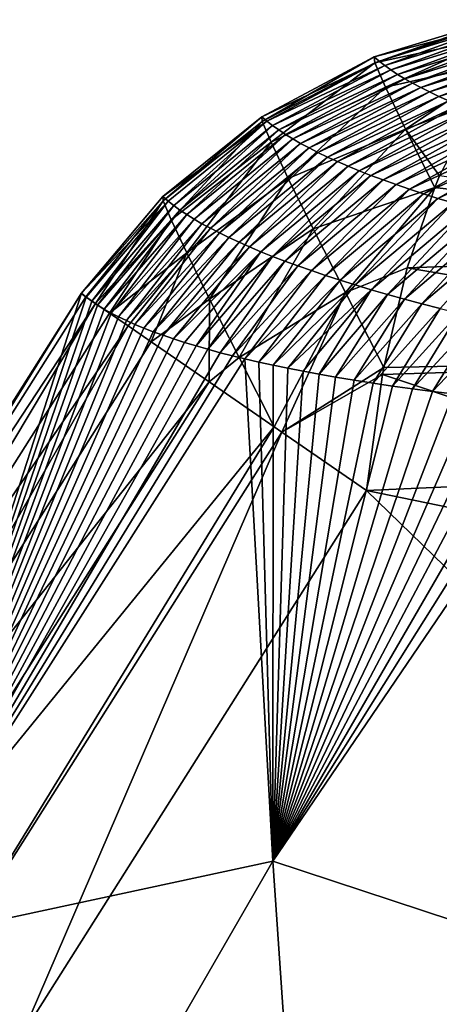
# Model space of a CAD drawing. Header units: metres. Extents: x -99 to 99, y -314 to 25.
# Tile 94 of 256: x -97.21 to -95.95, y 12.05 to 15. Entities that reach past the tile are written whole.
import ezdxf

# ---------------------------------------------------------------- set-up
doc = ezdxf.new("R2010")
doc.units = ezdxf.units.M
doc.layers.add('solid_K2442E1000C35', color=7, linetype='CONTINUOUS')

msp = doc.modelspace()

# ---------------------------------------------------------------- linework, layer by layer
at = {"layer": 'solid_K2442E1000C35'}
for points in [[(-95.765259, 14.992096, 101.461807), (-96.145729, 14.892969, 101.874741), (-95.780464, 15.004961, 101.884468)], [(-96.143532, 14.875545, 102.230141), (-95.780464, 15.004961, 101.884468), (-96.145729, 14.892969, 101.874741)], [(-95.781456, 14.997047, 102.146027), (-95.780464, 15.004961, 101.884468), (-96.143532, 14.875545, 102.230141)], [(-95.765259, 14.992096, 101.461807), (-96.130508, 14.879972, 101.452881), (-96.145729, 14.892969, 101.874741)], [(-95.765717, 14.957777, 102.404266), (-95.781456, 14.997047, 102.146027), (-96.143532, 14.875545, 102.230141)], [(-95.765259, 14.992096, 101.461807), (-96.113686, 14.866931, 101.031082), (-96.130508, 14.879972, 101.452881)], [(-95.765259, 14.992096, 101.461807), (-95.748451, 14.979217, 101.039215), (-96.113686, 14.866931, 101.031082)], [(-95.748451, 14.979217, 101.039215), (-96.095268, 14.853846, 100.609367), (-96.113686, 14.866931, 101.031082)], [(-95.748451, 14.979217, 101.039215), (-95.730042, 14.966327, 100.616699), (-96.095268, 14.853846, 100.609367)], [(-95.765717, 14.957777, 102.404266), (-96.143532, 14.875545, 102.230141), (-96.111633, 14.802547, 102.576942)], [(-95.765717, 14.957777, 102.404266), (-96.111633, 14.802547, 102.576942), (-95.731911, 14.887643, 102.655823)], [(-95.730042, 14.966327, 100.616699), (-96.075233, 14.840723, 100.187721), (-96.095268, 14.853846, 100.609367)], [(-95.730042, 14.966327, 100.616699), (-95.71003, 14.95343, 100.19426), (-96.075233, 14.840723, 100.187721)], [(-95.71003, 14.95343, 100.19426), (-96.053596, 14.827567, 99.766167), (-96.075233, 14.840723, 100.187721)], [(-95.71003, 14.95343, 100.19426), (-95.6884, 14.940533, 99.771912), (-96.053596, 14.827567, 99.766167)], [(-95.6884, 14.940533, 99.771912), (-96.03035, 14.814382, 99.344696), (-96.053596, 14.827567, 99.766167)], [(-95.6884, 14.940533, 99.771912), (-95.665161, 14.927638, 99.349655), (-96.03035, 14.814382, 99.344696)], [(-95.665161, 14.927638, 99.349655), (-96.005478, 14.801171, 98.923325), (-96.03035, 14.814382, 99.344696)], [(-95.665161, 14.927638, 99.349655), (-95.640305, 14.914751, 98.927498), (-96.005478, 14.801171, 98.923325)], [(-95.640305, 14.914751, 98.927498), (-95.978989, 14.787942, 98.50206), (-96.005478, 14.801171, 98.923325)], [(-95.640305, 14.914751, 98.927498), (-95.613823, 14.901876, 98.505447), (-95.978989, 14.787942, 98.50206)], [(-96.130508, 14.879972, 101.452881), (-96.483101, 14.713552, 101.868034), (-96.145729, 14.892969, 101.874741)], [(-96.482056, 14.699232, 102.198196), (-96.145729, 14.892969, 101.874741), (-96.483101, 14.713552, 101.868034)], [(-96.130508, 14.879972, 101.452881), (-96.46772, 14.700346, 101.443947), (-96.483101, 14.713552, 101.868034)], [(-96.143532, 14.875545, 102.230141), (-96.145729, 14.892969, 101.874741), (-96.482056, 14.699232, 102.198196)], [(-96.130508, 14.879972, 101.452881), (-96.113686, 14.866931, 101.031082), (-96.46772, 14.700346, 101.443947)], [(-96.051048, 14.676307, 102.904068), (-95.731911, 14.887643, 102.655823), (-96.111633, 14.802547, 102.576942)], [(-96.051048, 14.676307, 102.904068), (-95.830879, 14.759543, 102.886978), (-95.731911, 14.887643, 102.655823)], [(-95.613823, 14.901876, 98.505447), (-95.950882, 14.774697, 98.080902), (-95.978989, 14.787942, 98.50206)], [(-95.613823, 14.901876, 98.505447), (-95.585724, 14.889019, 98.083511), (-95.950882, 14.774697, 98.080902)], [(-95.585724, 14.889019, 98.083511), (-95.921143, 14.761443, 97.659859), (-95.950882, 14.774697, 98.080902)], [(-96.143532, 14.875545, 102.230141), (-96.482056, 14.699232, 102.198196), (-96.455353, 14.636889, 102.521645)], [(-96.113686, 14.866931, 101.031082), (-96.450706, 14.687065, 101.019928), (-96.46772, 14.700346, 101.443947)], [(-96.111633, 14.802547, 102.576942), (-96.143532, 14.875545, 102.230141), (-96.455353, 14.636889, 102.521645)], [(-96.113686, 14.866931, 101.031082), (-96.095268, 14.853846, 100.609367), (-96.450706, 14.687065, 101.019928)], [(-96.095268, 14.853846, 100.609367), (-96.43206, 14.673712, 100.595985), (-96.450706, 14.687065, 101.019928)], [(-96.095268, 14.853846, 100.609367), (-96.075233, 14.840723, 100.187721), (-96.43206, 14.673712, 100.595985)], [(-96.075233, 14.840723, 100.187721), (-96.411781, 14.660291, 100.172119), (-96.43206, 14.673712, 100.595985)], [(-96.075233, 14.840723, 100.187721), (-96.053596, 14.827567, 99.766167), (-96.411781, 14.660291, 100.172119)], [(-96.053596, 14.827567, 99.766167), (-96.38987, 14.646807, 99.748337), (-96.411781, 14.660291, 100.172119)], [(-96.053596, 14.827567, 99.766167), (-96.03035, 14.814382, 99.344696), (-96.38987, 14.646807, 99.748337)], [(-96.111633, 14.802547, 102.576942), (-96.455353, 14.636889, 102.521645), (-96.403732, 14.528239, 102.829445)], [(-96.051048, 14.676307, 102.904068), (-96.111633, 14.802547, 102.576942), (-96.403732, 14.528239, 102.829445)], [(-96.03035, 14.814382, 99.344696), (-96.36631, 14.633264, 99.324638), (-96.38987, 14.646807, 99.748337)], [(-96.03035, 14.814382, 99.344696), (-96.005478, 14.801171, 98.923325), (-96.36631, 14.633264, 99.324638)], [(-96.005478, 14.801171, 98.923325), (-96.34111, 14.619667, 98.901047), (-96.36631, 14.633264, 99.324638)], [(-96.005478, 14.801171, 98.923325), (-95.978989, 14.787942, 98.50206), (-96.34111, 14.619667, 98.901047)], [(-95.978989, 14.787942, 98.50206), (-96.314255, 14.60602, 98.477547), (-96.34111, 14.619667, 98.901047)], [(-95.978989, 14.787942, 98.50206), (-95.950882, 14.774697, 98.080902), (-96.314255, 14.60602, 98.477547)], [(-95.950882, 14.774697, 98.080902), (-96.285751, 14.59233, 98.054153), (-96.314255, 14.60602, 98.477547)], [(-95.950882, 14.774697, 98.080902), (-95.921143, 14.761443, 97.659859), (-96.285751, 14.59233, 98.054153)], [(-95.921143, 14.761443, 97.659859), (-96.255592, 14.578599, 97.630875), (-96.285751, 14.59233, 98.054153)], [(-95.921143, 14.761443, 97.659859), (-95.889771, 14.748182, 97.23893), (-96.255592, 14.578599, 97.630875)], [(-95.889771, 14.748182, 97.23893), (-96.223763, 14.564833, 97.207718), (-96.255592, 14.578599, 97.630875)], [(-95.889771, 14.748182, 97.23893), (-95.856758, 14.734921, 96.818138), (-96.223763, 14.564833, 97.207718)], [(-95.856758, 14.734921, 96.818138), (-96.190277, 14.551038, 96.784683), (-96.223763, 14.564833, 97.207718)], [(-95.856758, 14.734921, 96.818138), (-95.822105, 14.72167, 96.397476), (-96.190277, 14.551038, 96.784683)], [(-96.051048, 14.676307, 102.904068), (-95.948799, 14.535711, 103.166214), (-95.830879, 14.759543, 102.886978)], [(-96.46772, 14.700346, 101.443947), (-96.780266, 14.473263, 101.864601), (-96.483101, 14.713552, 101.868034)], [(-96.779594, 14.460395, 102.174637), (-96.483101, 14.713552, 101.868034), (-96.780266, 14.473263, 101.864601)], [(-96.482056, 14.699232, 102.198196), (-96.483101, 14.713552, 101.868034), (-96.779594, 14.460395, 102.174637)], [(-95.822105, 14.72167, 96.397476), (-96.155113, 14.537223, 96.361771), (-96.190277, 14.551038, 96.784683)], [(-95.822105, 14.72167, 96.397476), (-95.785805, 14.708437, 95.976952), (-96.155113, 14.537223, 96.361771)], [(-95.785805, 14.708437, 95.976952), (-96.118263, 14.523396, 95.939003), (-96.155113, 14.537223, 96.361771)], [(-95.785805, 14.708437, 95.976952), (-95.747841, 14.69523, 95.55658), (-96.118263, 14.523396, 95.939003)], [(-96.46772, 14.700346, 101.443947), (-96.764809, 14.459967, 101.44136), (-96.780266, 14.473263, 101.864601)], [(-96.482056, 14.699232, 102.198196), (-96.779594, 14.460395, 102.174637), (-96.755432, 14.403558, 102.478729)], [(-96.46772, 14.700346, 101.443947), (-96.747711, 14.446568, 101.018188), (-96.764809, 14.459967, 101.44136)], [(-96.455353, 14.636889, 102.521645), (-96.482056, 14.699232, 102.198196), (-96.755432, 14.403558, 102.478729)], [(-96.46772, 14.700346, 101.443947), (-96.450706, 14.687065, 101.019928), (-96.747711, 14.446568, 101.018188)], [(-96.450706, 14.687065, 101.019928), (-96.728966, 14.433073, 100.595093), (-96.747711, 14.446568, 101.018188)], [(-96.450706, 14.687065, 101.019928), (-96.43206, 14.673712, 100.595985), (-96.728966, 14.433073, 100.595093)], [(-96.43206, 14.673712, 100.595985), (-96.708588, 14.419484, 100.172066), (-96.728966, 14.433073, 100.595093)], [(-96.43206, 14.673712, 100.595985), (-96.411781, 14.660291, 100.172119), (-96.708588, 14.419484, 100.172066)], [(-96.051048, 14.676307, 102.904068), (-96.403732, 14.528239, 102.829445), (-96.328613, 14.376279, 103.113136)], [(-96.051048, 14.676307, 102.904068), (-96.328613, 14.376279, 103.113136), (-95.96347, 14.500793, 103.201256)], [(-95.747841, 14.69523, 95.55658), (-96.079727, 14.509567, 95.51638), (-96.118263, 14.523396, 95.939003)], [(-95.747841, 14.69523, 95.55658), (-95.708206, 14.682057, 95.13636), (-96.079727, 14.509567, 95.51638)], [(-95.708206, 14.682057, 95.13636), (-96.03949, 14.495744, 95.09391), (-96.079727, 14.509567, 95.51638)], [(-96.051048, 14.676307, 102.904068), (-95.96347, 14.500793, 103.201256), (-95.948799, 14.535711, 103.166214)], [(-95.708206, 14.682057, 95.13636), (-95.666901, 14.668929, 94.716309), (-96.03949, 14.495744, 95.09391)], [(-96.411781, 14.660291, 100.172119), (-96.686554, 14.405807, 99.749123), (-96.708588, 14.419484, 100.172066)], [(-96.411781, 14.660291, 100.172119), (-96.38987, 14.646807, 99.748337), (-96.686554, 14.405807, 99.749123)], [(-96.38987, 14.646807, 99.748337), (-96.662872, 14.392046, 99.326271), (-96.686554, 14.405807, 99.749123)], [(-96.38987, 14.646807, 99.748337), (-96.36631, 14.633264, 99.324638), (-96.662872, 14.392046, 99.326271)], [(-95.666901, 14.668929, 94.716309), (-95.997536, 14.481935, 94.671593), (-96.03949, 14.495744, 95.09391)], [(-95.666901, 14.668929, 94.716309), (-95.623909, 14.655853, 94.296425), (-95.997536, 14.481935, 94.671593)], [(-95.623909, 14.655853, 94.296425), (-95.953873, 14.468149, 94.249443), (-95.997536, 14.481935, 94.671593)], [(-95.623909, 14.655853, 94.296425), (-95.579224, 14.642838, 93.876717), (-95.953873, 14.468149, 94.249443)], [(-96.455353, 14.636889, 102.521645), (-96.755432, 14.403558, 102.478729), (-96.70842, 14.304237, 102.768929)], [(-96.403732, 14.528239, 102.829445), (-96.455353, 14.636889, 102.521645), (-96.70842, 14.304237, 102.768929)], [(-96.36631, 14.633264, 99.324638), (-96.637535, 14.378206, 98.903511), (-96.662872, 14.392046, 99.326271)], [(-96.36631, 14.633264, 99.324638), (-96.34111, 14.619667, 98.901047), (-96.637535, 14.378206, 98.903511)], [(-96.34111, 14.619667, 98.901047), (-96.610535, 14.364291, 98.48085), (-96.637535, 14.378206, 98.903511)], [(-96.34111, 14.619667, 98.901047), (-96.314255, 14.60602, 98.477547), (-96.610535, 14.364291, 98.48085)], [(-95.579224, 14.642838, 93.876717), (-95.908485, 14.454396, 93.827461), (-95.953873, 14.468149, 94.249443)], [(-96.314255, 14.60602, 98.477547), (-96.581871, 14.350307, 98.058289), (-96.610535, 14.364291, 98.48085)], [(-96.314255, 14.60602, 98.477547), (-96.285751, 14.59233, 98.054153), (-96.581871, 14.350307, 98.058289)], [(-96.285751, 14.59233, 98.054153), (-96.551537, 14.336257, 97.635834), (-96.581871, 14.350307, 98.058289)], [(-96.285751, 14.59233, 98.054153), (-96.255592, 14.578599, 97.630875), (-96.551537, 14.336257, 97.635834)], [(-96.255592, 14.578599, 97.630875), (-96.519531, 14.322146, 97.213501), (-96.551537, 14.336257, 97.635834)], [(-96.255592, 14.578599, 97.630875), (-96.223763, 14.564833, 97.207718), (-96.519531, 14.322146, 97.213501)], [(-96.223763, 14.564833, 97.207718), (-96.485855, 14.307981, 96.791283), (-96.519531, 14.322146, 97.213501)], [(-96.223763, 14.564833, 97.207718), (-96.190277, 14.551038, 96.784683), (-96.485855, 14.307981, 96.791283)], [(-96.403732, 14.528239, 102.829445), (-96.70842, 14.304237, 102.768929), (-96.639786, 14.165032, 103.037628)], [(-96.328613, 14.376279, 103.113136), (-96.403732, 14.528239, 102.829445), (-96.639786, 14.165032, 103.037628)], [(-96.190277, 14.551038, 96.784683), (-96.450485, 14.29377, 96.369186), (-96.485855, 14.307981, 96.791283)], [(-96.190277, 14.551038, 96.784683), (-96.155113, 14.537223, 96.361771), (-96.450485, 14.29377, 96.369186)], [(-96.155113, 14.537223, 96.361771), (-96.413422, 14.279522, 95.947227), (-96.450485, 14.29377, 96.369186)], [(-96.155113, 14.537223, 96.361771), (-96.118263, 14.523396, 95.939003), (-96.413422, 14.279522, 95.947227)], [(-95.96347, 14.500793, 103.201256), (-94.427734, 14.31473, 104.09742), (-95.948799, 14.535711, 103.166214)], [(-96.118263, 14.523396, 95.939003), (-96.374657, 14.265244, 95.525406), (-96.413422, 14.279522, 95.947227)], [(-96.118263, 14.523396, 95.939003), (-96.079727, 14.509567, 95.51638), (-96.374657, 14.265244, 95.525406)], [(-96.079727, 14.509567, 95.51638), (-96.334183, 14.250947, 95.103722), (-96.374657, 14.265244, 95.525406)], [(-96.079727, 14.509567, 95.51638), (-96.03949, 14.495744, 95.09391), (-96.334183, 14.250947, 95.103722)], [(-96.03949, 14.495744, 95.09391), (-96.291985, 14.236638, 94.682198), (-96.334183, 14.250947, 95.103722)], [(-96.232071, 14.185195, 103.364891), (-95.96347, 14.500793, 103.201256), (-96.328613, 14.376279, 103.113136)], [(-96.03949, 14.495744, 95.09391), (-95.997536, 14.481935, 94.671593), (-96.291985, 14.236638, 94.682198)], [(-96.232071, 14.185195, 103.364891), (-96.046593, 14.259019, 103.40255), (-95.96347, 14.500793, 103.201256)], [(-95.96347, 14.500793, 103.201256), (-96.046593, 14.259019, 103.40255), (-94.427734, 14.31473, 104.09742)], [(-97.025497, 14.182129, 102.050842), (-96.780266, 14.473263, 101.864601), (-97.024872, 14.183041, 101.864563)], [(-97.025497, 14.182129, 102.050842), (-96.779594, 14.460395, 102.174637), (-96.780266, 14.473263, 101.864601)], [(-96.780266, 14.473263, 101.864601), (-96.764809, 14.459967, 101.44136), (-97.024872, 14.183041, 101.864563)], [(-95.997536, 14.481935, 94.671593), (-96.248055, 14.222326, 94.260826), (-96.291985, 14.236638, 94.682198)], [(-95.997536, 14.481935, 94.671593), (-95.953873, 14.468149, 94.249443), (-96.248055, 14.222326, 94.260826)], [(-95.953873, 14.468149, 94.249443), (-96.202393, 14.20802, 93.839615), (-96.248055, 14.222326, 94.260826)], [(-95.953873, 14.468149, 94.249443), (-95.908485, 14.454396, 93.827461), (-96.202393, 14.20802, 93.839615)], [(-97.025497, 14.182129, 102.050842), (-97.011223, 14.172275, 102.236328), (-96.779594, 14.460395, 102.174637)], [(-96.764809, 14.459967, 101.44136), (-97.010178, 14.170895, 101.470276), (-97.024872, 14.183041, 101.864563)], [(-97.011223, 14.172275, 102.236328), (-96.982811, 14.152642, 102.419464), (-96.779594, 14.460395, 102.174637)], [(-96.764809, 14.459967, 101.44136), (-96.993942, 14.158876, 101.076859), (-97.010178, 14.170895, 101.470276)], [(-96.764809, 14.459967, 101.44136), (-96.747711, 14.446568, 101.018188), (-96.993942, 14.158876, 101.076859)], [(-96.747711, 14.446568, 101.018188), (-96.976158, 14.146988, 100.684303), (-96.993942, 14.158876, 101.076859)], [(-96.982811, 14.152642, 102.419464), (-96.755432, 14.403558, 102.478729), (-96.779594, 14.460395, 102.174637)], [(-96.747711, 14.446568, 101.018188), (-96.728966, 14.433073, 100.595093), (-96.976158, 14.146988, 100.684303)], [(-95.908485, 14.454396, 93.827461), (-96.154984, 14.193729, 93.418571), (-96.202393, 14.20802, 93.839615)], [(-95.908485, 14.454396, 93.827461), (-95.861366, 14.440685, 93.405655), (-96.154984, 14.193729, 93.418571)], [(-95.861366, 14.440685, 93.405655), (-96.105812, 14.179467, 92.997711), (-96.154984, 14.193729, 93.418571)], [(-95.861366, 14.440685, 93.405655), (-95.812492, 14.427029, 92.984039), (-96.105812, 14.179467, 92.997711)], [(-96.728966, 14.433073, 100.595093), (-96.956841, 14.135233, 100.292625), (-96.976158, 14.146988, 100.684303)], [(-96.728966, 14.433073, 100.595093), (-96.708588, 14.419484, 100.172066), (-96.956841, 14.135233, 100.292625)], [(-96.708588, 14.419484, 100.172066), (-96.935997, 14.123613, 99.901825), (-96.956841, 14.135233, 100.292625)], [(-96.708588, 14.419484, 100.172066), (-96.686554, 14.405807, 99.749123), (-96.935997, 14.123613, 99.901825)], [(-95.812492, 14.427029, 92.984039), (-96.054863, 14.165245, 92.577026), (-96.105812, 14.179467, 92.997711)], [(-95.812492, 14.427029, 92.984039), (-95.761864, 14.413441, 92.562614), (-96.054863, 14.165245, 92.577026)], [(-95.761864, 14.413441, 92.562614), (-96.002129, 14.151078, 92.156532), (-96.054863, 14.165245, 92.577026)], [(-95.761864, 14.413441, 92.562614), (-95.70945, 14.399934, 92.141388), (-96.002129, 14.151078, 92.156532)], [(-96.982811, 14.152642, 102.419464), (-96.940468, 14.12339, 102.598663), (-96.755432, 14.403558, 102.478729)], [(-96.940468, 14.12339, 102.598663), (-96.70842, 14.304237, 102.768929), (-96.755432, 14.403558, 102.478729)], [(-96.686554, 14.405807, 99.749123), (-96.913635, 14.112129, 99.511902), (-96.935997, 14.123613, 99.901825)], [(-96.686554, 14.405807, 99.749123), (-96.662872, 14.392046, 99.326271), (-96.913635, 14.112129, 99.511902)], [(-96.662872, 14.392046, 99.326271), (-96.889763, 14.100783, 99.122864), (-96.913635, 14.112129, 99.511902)], [(-96.662872, 14.392046, 99.326271), (-96.637535, 14.378206, 98.903511), (-96.889763, 14.100783, 99.122864)], [(-96.637535, 14.378206, 98.903511), (-96.864388, 14.089577, 98.734711), (-96.889763, 14.100783, 99.122864)], [(-96.637535, 14.378206, 98.903511), (-96.610535, 14.364291, 98.48085), (-96.864388, 14.089577, 98.734711)], [(-95.70945, 14.399934, 92.141388), (-95.947594, 14.136977, 91.736237), (-96.002129, 14.151078, 92.156532)], [(-96.610535, 14.364291, 98.48085), (-96.837517, 14.07851, 98.347443), (-96.864388, 14.089577, 98.734711)], [(-96.610535, 14.364291, 98.48085), (-96.581871, 14.350307, 98.058289), (-96.837517, 14.07851, 98.347443)], [(-96.581871, 14.350307, 98.058289), (-96.809158, 14.067583, 97.961052), (-96.837517, 14.07851, 98.347443)], [(-96.581871, 14.350307, 98.058289), (-96.551537, 14.336257, 97.635834), (-96.809158, 14.067583, 97.961052)], [(-96.328613, 14.376279, 103.113136), (-96.639786, 14.165032, 103.037628), (-96.551323, 13.989589, 103.277794)], [(-96.232071, 14.185195, 103.364891), (-96.328613, 14.376279, 103.113136), (-96.551323, 13.989589, 103.277794)], [(-96.551537, 14.336257, 97.635834), (-96.779289, 14.056765, 97.574989), (-96.809158, 14.067583, 97.961052)], [(-96.551537, 14.336257, 97.635834), (-96.519531, 14.322146, 97.213501), (-96.779289, 14.056765, 97.574989)], [(-96.519531, 14.322146, 97.213501), (-96.74791, 14.04605, 97.189209), (-96.779289, 14.056765, 97.574989)], [(-96.519531, 14.322146, 97.213501), (-96.485855, 14.307981, 96.791283), (-96.74791, 14.04605, 97.189209)], [(-96.940468, 14.12339, 102.598663), (-96.884583, 14.084772, 102.772308), (-96.70842, 14.304237, 102.768929)], [(-96.884583, 14.084772, 102.772308), (-96.815643, 14.037131, 102.938858), (-96.70842, 14.304237, 102.768929)], [(-96.815643, 14.037131, 102.938858), (-96.639786, 14.165032, 103.037628), (-96.70842, 14.304237, 102.768929)], [(-96.485855, 14.307981, 96.791283), (-96.715034, 14.035453, 96.804008), (-96.74791, 14.04605, 97.189209)], [(-96.485855, 14.307981, 96.791283), (-96.680702, 14.024989, 96.419693), (-96.715034, 14.035453, 96.804008)], [(-96.485855, 14.307981, 96.791283), (-96.450485, 14.29377, 96.369186), (-96.680702, 14.024989, 96.419693)], [(-96.450485, 14.29377, 96.369186), (-96.644936, 14.014674, 96.036552), (-96.680702, 14.024989, 96.419693)], [(-96.450485, 14.29377, 96.369186), (-96.413422, 14.279522, 95.947227), (-96.644936, 14.014674, 96.036552)], [(-94.464714, 13.991375, 104.287285), (-94.427734, 14.31473, 104.09742), (-96.046593, 14.259019, 103.40255)], [(-96.413422, 14.279522, 95.947227), (-96.607773, 14.00453, 95.654892), (-96.644936, 14.014674, 96.036552)], [(-96.413422, 14.279522, 95.947227), (-96.374657, 14.265244, 95.525406), (-96.607773, 14.00453, 95.654892)], [(-96.374657, 14.265244, 95.525406), (-96.571342, 13.995104, 95.295341), (-96.607773, 14.00453, 95.654892)], [(-96.374657, 14.265244, 95.525406), (-96.334183, 14.250947, 95.103722), (-96.571342, 13.995104, 95.295341)], [(-96.232071, 14.185195, 103.364891), (-96.11692, 13.960306, 103.577675), (-96.046593, 14.259019, 103.40255)], [(-96.11692, 13.960306, 103.577675), (-94.464714, 13.991375, 104.287285), (-96.046593, 14.259019, 103.40255)], [(-96.334183, 14.250947, 95.103722), (-96.533722, 13.985868, 94.937637), (-96.571342, 13.995104, 95.295341)], [(-96.334183, 14.250947, 95.103722), (-96.291985, 14.236638, 94.682198), (-96.533722, 13.985868, 94.937637)], [(-96.291985, 14.236638, 94.682198), (-96.491966, 13.976171, 94.555252), (-96.533722, 13.985868, 94.937637)], [(-96.291985, 14.236638, 94.682198), (-96.248055, 14.222326, 94.260826), (-96.491966, 13.976171, 94.555252)], [(-96.248055, 14.222326, 94.260826), (-96.448906, 13.966742, 94.175468), (-96.491966, 13.976171, 94.555252)], [(-96.248055, 14.222326, 94.260826), (-96.202393, 14.20802, 93.839615), (-96.448906, 13.966742, 94.175468)], [(-96.202393, 14.20802, 93.839615), (-96.404358, 13.957543, 93.79657), (-96.448906, 13.966742, 94.175468)], [(-96.202393, 14.20802, 93.839615), (-96.154984, 14.193729, 93.418571), (-96.404358, 13.957543, 93.79657)], [(-98.106056, 12.474267, 101.864563), (-97.024872, 14.183041, 101.864563), (-97.660156, 12.216816, 94.947266)], [(-98.091003, 12.465574, 102.236557), (-97.024872, 14.183041, 101.864563), (-98.106056, 12.474267, 101.864563)], [(-98.091003, 12.465574, 102.236557), (-97.025497, 14.182129, 102.050842), (-97.024872, 14.183041, 101.864563)], [(-98.091003, 12.465574, 102.236557), (-97.011223, 14.172275, 102.236328), (-97.025497, 14.182129, 102.050842)], [(-98.091003, 12.465574, 102.236557), (-96.982811, 14.152642, 102.419464), (-97.011223, 14.172275, 102.236328)], [(-97.024872, 14.183041, 101.864563), (-97.010178, 14.170895, 101.470276), (-97.660156, 12.216816, 94.947266)], [(-97.010178, 14.170895, 101.470276), (-96.993942, 14.158876, 101.076859), (-97.660156, 12.216816, 94.947266)], [(-96.232071, 14.185195, 103.364891), (-96.551323, 13.989589, 103.277794), (-96.44574, 13.781546, 103.483337)], [(-96.422897, 13.765744, 103.506447), (-96.232071, 14.185195, 103.364891), (-96.44574, 13.781546, 103.483337)], [(-96.422897, 13.765744, 103.506447), (-96.11692, 13.960306, 103.577675), (-96.232071, 14.185195, 103.364891)], [(-96.154984, 14.193729, 93.418571), (-96.358315, 13.948556, 93.418411), (-96.404358, 13.957543, 93.79657)], [(-96.154984, 14.193729, 93.418571), (-96.310883, 13.939781, 93.041641), (-96.358315, 13.948556, 93.418411)], [(-96.154984, 14.193729, 93.418571), (-96.105812, 14.179467, 92.997711), (-96.310883, 13.939781, 93.041641)], [(-96.105812, 14.179467, 92.997711), (-96.262154, 13.931224, 92.666893), (-96.310883, 13.939781, 93.041641)], [(-96.105812, 14.179467, 92.997711), (-96.054863, 14.165245, 92.577026), (-96.262154, 13.931224, 92.666893)], [(-98.016495, 12.422554, 102.598877), (-96.982811, 14.152642, 102.419464), (-98.091003, 12.465574, 102.236557)], [(-98.016495, 12.422554, 102.598877), (-96.940468, 14.12339, 102.598663), (-96.982811, 14.152642, 102.419464)], [(-96.993942, 14.158876, 101.076859), (-96.976158, 14.146988, 100.684303), (-97.660156, 12.216816, 94.947266)], [(-96.976158, 14.146988, 100.684303), (-96.956841, 14.135233, 100.292625), (-97.660156, 12.216816, 94.947266)], [(-96.815643, 14.037131, 102.938858), (-96.641106, 13.916524, 103.244972), (-96.639786, 14.165032, 103.037628)], [(-96.641106, 13.916524, 103.244972), (-96.551323, 13.989589, 103.277794), (-96.639786, 14.165032, 103.037628)], [(-96.054863, 14.165245, 92.577026), (-96.206032, 13.921888, 92.249321), (-96.262154, 13.931224, 92.666893)], [(-96.054863, 14.165245, 92.577026), (-96.002129, 14.151078, 92.156532), (-96.206032, 13.921888, 92.249321)], [(-96.002129, 14.151078, 92.156532), (-96.148582, 13.912863, 91.836006), (-96.206032, 13.921888, 92.249321)], [(-96.002129, 14.151078, 92.156532), (-95.947594, 14.136977, 91.736237), (-96.148582, 13.912863, 91.836006)], [(-98.016495, 12.422554, 102.598877), (-96.884583, 14.084772, 102.772308), (-96.940468, 14.12339, 102.598663)], [(-96.956841, 14.135233, 100.292625), (-96.935997, 14.123613, 99.901825), (-97.660156, 12.216816, 94.947266)], [(-96.935997, 14.123613, 99.901825), (-96.913635, 14.112129, 99.511902), (-97.660156, 12.216816, 94.947266)], [(-96.913635, 14.112129, 99.511902), (-96.889763, 14.100783, 99.122864), (-97.660156, 12.216816, 94.947266)], [(-95.947594, 14.136977, 91.736237), (-96.089966, 13.904175, 91.427826), (-96.148582, 13.912863, 91.836006)], [(-95.947594, 14.136977, 91.736237), (-95.891235, 14.122957, 91.316147), (-96.089966, 13.904175, 91.427826)], [(-95.891235, 14.122957, 91.316147), (-96.030357, 13.895864, 91.025681), (-96.089966, 13.904175, 91.427826)], [(-95.891235, 14.122957, 91.316147), (-95.833046, 14.10903, 90.896271), (-96.030357, 13.895864, 91.025681)], [(-97.885101, 12.346694, 102.938965), (-96.884583, 14.084772, 102.772308), (-98.016495, 12.422554, 102.598877)], [(-97.885101, 12.346694, 102.938965), (-96.815643, 14.037131, 102.938858), (-96.884583, 14.084772, 102.772308)], [(-96.889763, 14.100783, 99.122864), (-96.864388, 14.089577, 98.734711), (-97.660156, 12.216816, 94.947266)], [(-96.864388, 14.089577, 98.734711), (-96.837517, 14.07851, 98.347443), (-97.660156, 12.216816, 94.947266)], [(-95.833046, 14.10903, 90.896271), (-95.969933, 13.887973, 90.630356), (-96.030357, 13.895864, 91.025681)], [(-95.833046, 14.10903, 90.896271), (-95.77301, 14.09521, 90.476608), (-95.969933, 13.887973, 90.630356)], [(-95.77301, 14.09521, 90.476608), (-95.908432, 13.88059, 90.240265), (-95.969933, 13.887973, 90.630356)], [(-96.837517, 14.07851, 98.347443), (-96.809158, 14.067583, 97.961052), (-97.660156, 12.216816, 94.947266)], [(-96.809158, 14.067583, 97.961052), (-96.779289, 14.056765, 97.574989), (-97.660156, 12.216816, 94.947266)], [(-96.779289, 14.056765, 97.574989), (-96.74791, 14.04605, 97.189209), (-97.660156, 12.216816, 94.947266)], [(-97.885101, 12.346694, 102.938965), (-96.641106, 13.916524, 103.244972), (-96.815643, 14.037131, 102.938858)], [(-96.74791, 14.04605, 97.189209), (-96.715034, 14.035453, 96.804008), (-97.660156, 12.216816, 94.947266)], [(-96.715034, 14.035453, 96.804008), (-96.680702, 14.024989, 96.419693), (-97.660156, 12.216816, 94.947266)], [(-96.680702, 14.024989, 96.419693), (-96.644936, 14.014674, 96.036552), (-97.660156, 12.216816, 94.947266)], [(-96.644936, 14.014674, 96.036552), (-96.607773, 14.00453, 95.654892), (-97.660156, 12.216816, 94.947266)], [(-96.607773, 14.00453, 95.654892), (-96.571342, 13.995104, 95.295341), (-97.660156, 12.216816, 94.947266)], [(-96.571342, 13.995104, 95.295341), (-96.533722, 13.985868, 94.937637), (-97.660156, 12.216816, 94.947266)], [(-97.660156, 12.216816, 94.947266), (-96.533722, 13.985868, 94.937637), (-96.450371, 12.476418, 88.03479)], [(-96.641106, 13.916524, 103.244972), (-96.44574, 13.781546, 103.483337), (-96.551323, 13.989589, 103.277794)], [(-96.533722, 13.985868, 94.937637), (-96.491966, 13.976171, 94.555252), (-96.450371, 12.476418, 88.03479)], [(-96.491966, 13.976171, 94.555252), (-96.448906, 13.966742, 94.175468), (-96.450371, 12.476418, 88.03479)], [(-96.448906, 13.966742, 94.175468), (-96.404358, 13.957543, 93.79657), (-96.450371, 12.476418, 88.03479)], [(-96.120804, 13.939291, 103.587601), (-95.207245, 13.634004, 104.118767), (-94.464714, 13.991375, 104.287285)], [(-96.11692, 13.960306, 103.577675), (-96.120804, 13.939291, 103.587601), (-94.464714, 13.991375, 104.287285)], [(-96.404358, 13.957543, 93.79657), (-96.358315, 13.948556, 93.418411), (-96.450371, 12.476418, 88.03479)], [(-96.358315, 13.948556, 93.418411), (-96.310883, 13.939781, 93.041641), (-96.450371, 12.476418, 88.03479)], [(-96.310883, 13.939781, 93.041641), (-96.262154, 13.931224, 92.666893), (-96.450371, 12.476418, 88.03479)], [(-96.422897, 13.765744, 103.506447), (-96.120804, 13.939291, 103.587601), (-96.11692, 13.960306, 103.577675)], [(-96.422897, 13.765744, 103.506447), (-96.168594, 13.590055, 103.714195), (-96.120804, 13.939291, 103.587601)], [(-96.120804, 13.939291, 103.587601), (-96.168594, 13.590055, 103.714195), (-95.207245, 13.634004, 104.118767)], [(-97.701378, 12.240624, 103.245033), (-96.641106, 13.916524, 103.244972), (-97.885101, 12.346694, 102.938965)], [(-97.701378, 12.240624, 103.245033), (-96.44574, 13.781546, 103.483337), (-96.641106, 13.916524, 103.244972)], [(-96.262154, 13.931224, 92.666893), (-96.206032, 13.921888, 92.249321), (-96.450371, 12.476418, 88.03479)], [(-96.206032, 13.921888, 92.249321), (-96.148582, 13.912863, 91.836006), (-96.450371, 12.476418, 88.03479)], [(-96.148582, 13.912863, 91.836006), (-96.089966, 13.904175, 91.427826), (-96.450371, 12.476418, 88.03479)], [(-96.089966, 13.904175, 91.427826), (-96.030357, 13.895864, 91.025681), (-96.450371, 12.476418, 88.03479)], [(-96.030357, 13.895864, 91.025681), (-95.969933, 13.887973, 90.630356), (-96.450371, 12.476418, 88.03479)], [(-95.969933, 13.887973, 90.630356), (-95.908432, 13.88059, 90.240265), (-96.450371, 12.476418, 88.03479)], [(-95.908432, 13.88059, 90.240265), (-95.845795, 13.87371, 89.854767), (-96.450371, 12.476418, 88.03479)], [(-95.845795, 13.87371, 89.854767), (-95.782158, 13.867295, 89.474213), (-96.450371, 12.476418, 88.03479)], [(-95.782158, 13.867295, 89.474213), (-95.717636, 13.861314, 89.098778), (-96.450371, 12.476418, 88.03479)], [(-95.717636, 13.861314, 89.098778), (-95.652344, 13.855734, 88.728752), (-96.450371, 12.476418, 88.03479)], [(-95.652344, 13.855734, 88.728752), (-95.586418, 13.85053, 88.364388), (-96.450371, 12.476418, 88.03479)], [(-95.586418, 13.85053, 88.364388), (-95.519981, 13.845674, 88.005959), (-96.450371, 12.476418, 88.03479)], [(-96.450371, 12.476418, 88.03479), (-95.519981, 13.845674, 88.005959), (-95.18885, 12.061708, 81.183411)], [(-97.47171, 12.108023, 103.506462), (-96.44574, 13.781546, 103.483337), (-97.701378, 12.240624, 103.245033)], [(-97.47171, 12.108023, 103.506462), (-96.422897, 13.765744, 103.506447), (-96.44574, 13.781546, 103.483337)], [(-97.47171, 12.108023, 103.506462), (-97.204048, 11.953486, 103.714195), (-96.422897, 13.765744, 103.506447)], [(-96.422897, 13.765744, 103.506447), (-97.204048, 11.953486, 103.714195), (-96.168594, 13.590055, 103.714195)], [(-95.207245, 13.634004, 104.118767), (-96.168594, 13.590055, 103.714195), (-92.349846, 12.805786, 105.459549)], [(-96.168594, 13.590055, 103.714195), (-97.204048, 11.953486, 103.714195), (-93.593483, 11.091372, 105.459549)], [(-96.168594, 13.590055, 103.714195), (-93.593483, 11.091372, 105.459549), (-92.349846, 12.805786, 105.459549)], [(-97.660156, 12.216816, 94.947266), (-96.450371, 12.476418, 88.03479), (-97.280075, 11.039339, 88.03479)], [(-97.280075, 11.039339, 88.03479), (-96.450371, 12.476418, 88.03479), (-96.290245, 10.154019, 81.183411)], [(-96.450371, 12.476418, 88.03479), (-95.18885, 12.061708, 81.183411), (-96.290245, 10.154019, 81.183411)], [(-97.47171, 12.108023, 103.506462), (-98.10363, 10.238478, 103.714195), (-97.204048, 11.953486, 103.714195)], [(-96.290245, 10.154019, 81.183411), (-95.18885, 12.061708, 81.183411), (-94.793488, 9.419099, 74.414452)]]:
    msp.add_3dface(points, dxfattribs=at)

doc.saveas('drawing.dxf')
